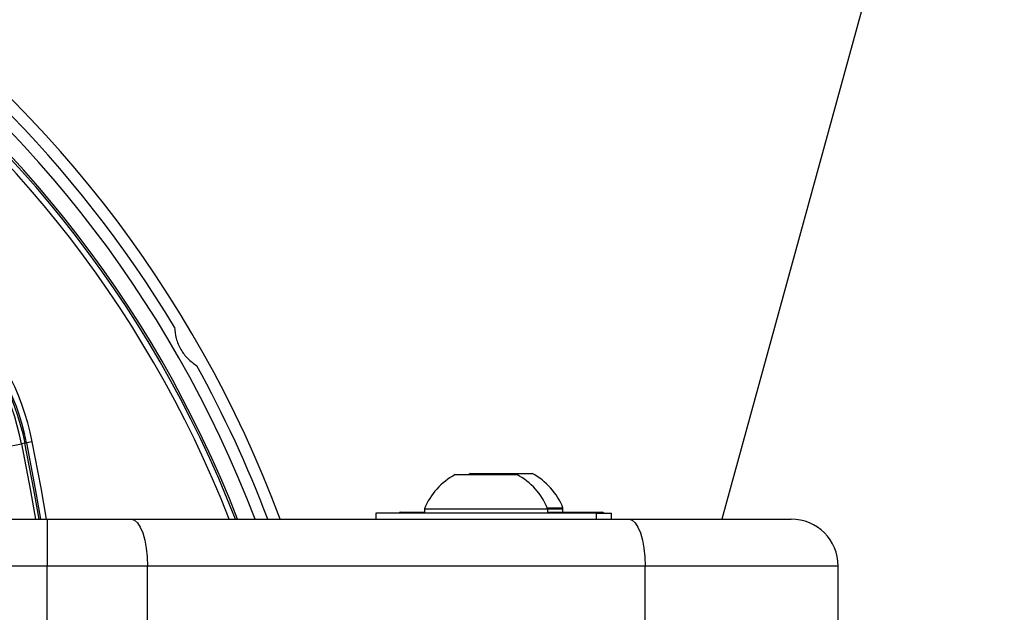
# Model space of a CAD drawing. Header units: millimetres. Extents: x 20 to 26059, y 28 to 17777.
# Tile 59 of 90: x 9243 to 9411, y 13319 to 13420. Entities that reach past the tile are written whole.
import ezdxf

# ---------------------------------------------------------------- set-up
doc = ezdxf.new("R2010")
doc.units = ezdxf.units.MM
doc.header["$LTSCALE"] = 2
doc.layers.add('COMPONENT_GEOMETRY', color=7, linetype='Continuous')
doc.styles.add('SLDTEXTSTYLE0', font='TXT', dxfattribs={"width": 0.75})
doc.dimstyles.new('SLDDIMSTYLE0', dxfattribs={"dimtxt": 150, "dimasz": 6.604, "dimexe": 0, "dimexo": 0.0625, "dimgap": 37.5, "dimtad": 0, "dimtih": 1, "dimtoh": 1, "dimdec": 0, "dimrnd": 1e-09, "dimzin": 12, "dimdsep": 46, "dimtxsty": 'SLDTEXTSTYLE0', "dimsah": 1, "dimcen": 0.09, "dimadec": 0, "dimazin": 3, "dimtfac": 1, "dimtdec": 0, "dimtofl": 0, "dimtmove": 0, "dimatfit": 3, "dimfxl": 1, "dimfrac": 2, "dimtolj": 1, "dimtzin": 12, "dimarcsym": 0})

# ---------------------------------------------------------------- blocks, each defined once
blk = doc.blocks.new('_D')
at = {"layer": 'COMPONENT_GEOMETRY', "color": 7}
for p, q in [((8742.94, 17777.25), (8697.24, 17777.25)), ((8697.24, 17777.25), (8697.24, 17539.12)), ((9453.98, 17777.25), (9499.68, 17777.25)), ((9499.68, 17777.25), (9499.68, 17539.12)), ((2197.17, 13286.24), (2197.17, 17567.56)), ((15999.75, 13309.49), (15999.75, 17567.56)), ((2197.17, 17561.21), (8628.2, 17561.21)), ((15999.75, 17561.21), (9568.72, 17561.21)), ((8697.24, 17539.12), (8742.94, 17539.12)), ((9499.68, 17539.12), (9453.98, 17539.12))]:
    blk.add_line(p, q, dxfattribs=at)
for points in [[(2197.17, 17561.21), (2203.77, 17560.19), (2203.77, 17562.22)], [(15999.75, 17561.21), (15993.15, 17562.22), (15993.15, 17560.19)]]:
    blk.add_solid(points, dxfattribs=at)
at = {"layer": 'COMPONENT_GEOMETRY', "color": 7, "char_height": 150, "attachment_point": 1, "style": 'SLDTEXTSTYLE0'}
for s, insert in [('22\'7.70"', (8742.94, 17732.48)), ('6901mm', (8689.29, 17508.06))]:
    blk.add_mtext(s, dxfattribs=dict(at, insert=insert))

msp = doc.modelspace()

# ---------------------------------------------------------------- linework, layer by layer
at = {"color": 7, "linetype": 'Continuous', "lineweight": 25}
for p, q in [((9240.75, 13347.2), (9243.69, 13347.79)), ((9244.26, 13347.9), (9243.69, 13347.79)), ((9244.26, 13347.9), (9244.5, 13347.95)), ((9245.48, 13348.15), (9244.5, 13347.95)), ((9317.59, 13342.53), (9328.09, 13342.53)), ((9320.19, 13342.73), (9319.83, 13342.53)), ((9320.19, 13342.73), (9330.69, 13342.73)), ((9304.04, 13335.93), (9304.04, 13334.93)), ((9341.64, 13335.93), (9304.04, 13335.93)), ((9308.34, 13336.13), (9312.34, 13336.13)), ((9312.34, 13336.69), (9312.34, 13335.93)), ((9312.34, 13336.69), (9333.34, 13336.69)), ((9333.26, 13336.89), (9335.94, 13336.89)), ((9333.34, 13335.93), (9333.34, 13336.69)), ((9333.34, 13336.69), (9335.94, 13336.69)), ((9333.34, 13336.13), (9342.54, 13336.13)), ((9335.94, 13336.13), (9335.94, 13336.89)), ((9335.94, 13336.13), (9335.94, 13336.69)), ((9341.64, 13334.93), (9341.64, 13335.93)), ((9341.64, 13335.93), (9344.24, 13335.93)), ((9344.24, 13334.93), (9344.24, 13335.93)), ((9227.58, 13334.93), (9248.03, 13334.93)), ((9248.03, 13334.93), (9248.03, 13326.93)), ((9248.03, 13334.93), (9262.39, 13334.93)), ((9262.39, 13334.93), (9347.21, 13334.93)), ((9347.21, 13334.93), (9374.84, 13334.93)), ((9248.03, 13326.93), (9228.21, 13326.93)), ((9265.13, 13326.93), (9248.03, 13326.93)), ((9248.03, 13316.49), (9248.03, 13326.93)), ((9265.13, 13316.93), (9265.13, 13326.93)), ((9349.94, 13326.93), (9265.13, 13326.93)), ((9349.94, 13316.93), (9349.94, 13326.93)), ((9382.84, 13326.93), (9349.94, 13326.93)), ((9382.84, 13316.93), (9382.84, 13326.93))]:
    msp.add_line(p, q, dxfattribs=at)
at = {"color": 7, "linetype": 'Continuous', "lineweight": 25, "flags": 128}
for points in [[(10019.57, 15726.94), (9936.11, 15422.87), (9849.86, 15108.64), (9763.61, 14794.41), (9677.36, 14480.18), (9547.99, 14008.83), (9483.3, 13773.16), (9418.61, 13537.49), (9363.01, 13334.93)], [(9244.5, 13347.95), (9246.01, 13340.09), (9246.91, 13334.93)], [(9262.39, 13334.93), (9262.93, 13334.78), (9263.44, 13334.32), (9263.91, 13333.58), (9264.33, 13332.59), (9264.67, 13331.38), (9264.92, 13329.99), (9265.08, 13328.49), (9265.13, 13326.93)], [(9347.21, 13334.93), (9347.74, 13334.78), (9348.26, 13334.32), (9348.73, 13333.58), (9349.14, 13332.59), (9349.48, 13331.38), (9349.74, 13329.99), (9349.89, 13328.49), (9349.94, 13326.93)]]:
    msp.add_lwpolyline(points, dxfattribs=at)
at = {"color": 8, "linetype": 'Continuous', "lineweight": 25, "flags": 128}
for points in [[(9243.69, 13347.79), (9245.22, 13339.79), (9246.07, 13334.93)], [(9246.66, 13334.93), (9245.78, 13339.99), (9244.26, 13347.9)], [(9247.93, 13334.93), (9246.99, 13340.27), (9245.48, 13348.15)]]:
    msp.add_lwpolyline(points, dxfattribs=at)
at = {"color": 7, "linetype": 'Continuous', "lineweight": 25}
for centre, radius, start, end in [((9098.46, 13264.43), 202, 20.4268, 159.5732), ((9098.46, 13264.43), 198, 20.8585, 159.1415), ((9098.46, 13264.43), 195.2, 21.1724, 158.8276), ((9098.46, 13264.43), 200, 31.0906, 58.9094), ((9201.61, 13339.33), 44.76, 11.3672, 45), ((9201.61, 13339.33), 42.92, 11.3672, 45), ((9201.61, 13339.33), 43.51, 11.3672, 45), ((9201.61, 13339.33), 43.76, 11.3672, 45), ((9098.46, 13264.43), 200, 20.6403, 28.9094), ((9322.84, 13332.53), 11.29, 117.7009, 158.3898), ((9322.84, 13332.53), 11.29, 21.6102, 62.2991), ((9325.44, 13332.73), 11.29, 21.6102, 62.2991), ((9308.34, 13335.73), 0.4, 90, 150), ((9342.54, 13335.73), 0.4, 30, 90), ((9374.84, 13326.93), 8, 0, 90)]:
    msp.add_arc(centre, radius, start, end, dxfattribs=at)
at = {"color": 8, "linetype": 'Continuous', "lineweight": 25}
for radius, start, end in [(194.87, 21.2097, 158.7903), (193.87, 21.3244, 158.6756)]:
    msp.add_arc((9098.46, 13264.43), radius, start, end, dxfattribs=at)
at = {"color": 7, "linetype": 'Continuous', "lineweight": 25}
msp.add_open_spline([(9269.73, 13367.71), (9269.79, 13367.07), (9269.91, 13365.78), (9270.74, 13363.87), (9271.99, 13362.21), (9273.01, 13361.49), (9273.54, 13361.12)], degree=3, knots=[0, 0, 0, 0, 0.25434, 0.510225, 0.74435, 1, 1, 1, 1], dxfattribs=at)

# ---------------------------------------------------------------- dimensions: what is measured, and where the dimension line sits
at = {"layer": 'COMPONENT_GEOMETRY', "color": 7}
dim = msp.add_linear_dim(base=(2197.17, 17561.21), p1=(15999.75, 13306.95), p2=(2197.17, 13283.7), dimstyle='SLDDIMSTYLE0', dxfattribs=at)
dim.commit()
dim.dimension.update_dxf_attribs({"geometry": '_D', "text_midpoint": (9098.46, 17561.21), "dimtype": 160})

doc.saveas('drawing.dxf')
